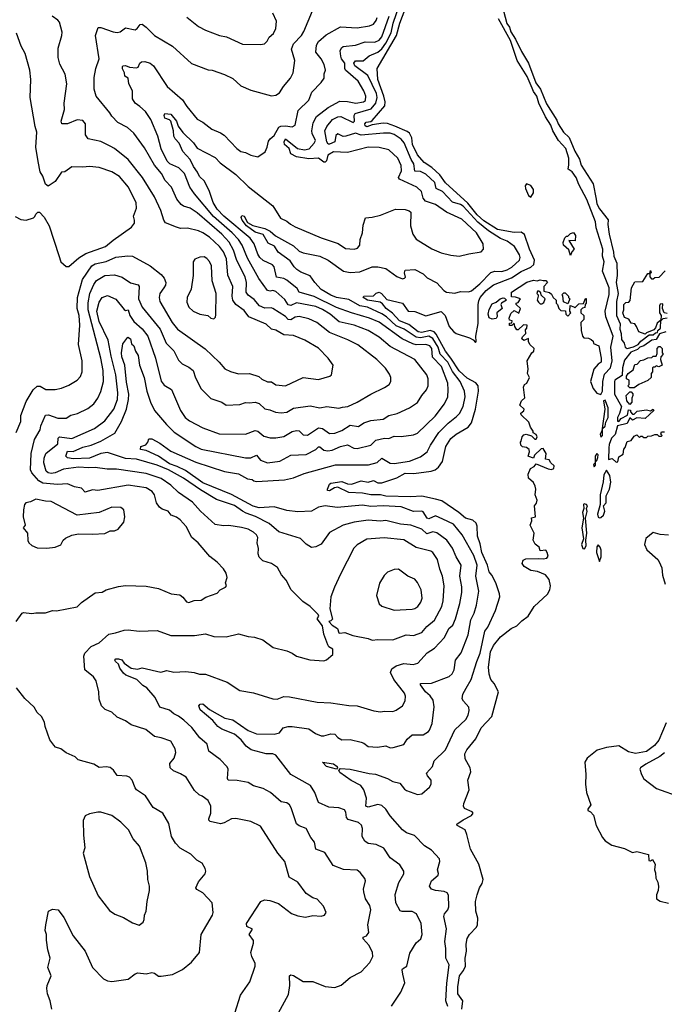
# Model space of a CAD drawing. Extents: x 1245515 to 1420776, y 606314 to 671314.
# Tile 172 of 256: x 1326737 to 1331415, y 649179 to 656320. Entities that reach past the tile are written whole.
import ezdxf

# ---------------------------------------------------------------- set-up
doc = ezdxf.new("R2010")
doc.units = 0

msp = doc.modelspace()

# ---------------------------------------------------------------- linework, layer by layer
at = {"layer": '0CON10XD'}
for points in [[(1326712.5, 651955), (1326755, 652016.7), (1326765, 652021.2), (1326825, 652013.3), (1326855, 652018.8), (1326925, 652018), (1326975, 652034), (1327005, 652032.5), (1327155, 652061.2), (1327185, 652093.3), (1327285, 652163.3), (1327335, 652168.8), (1327365.8, 652184.2), (1327455, 652208.6), (1327505, 652215.7), (1327655, 652211.4), (1327745, 652194.4), (1327835.8, 652155.8), (1327898.9, 652148.9), (1327921.7, 652131.7), (1327948.7, 652098.7), (1327965, 652093.5), (1328003.1, 652106.9), (1328055, 652111.1), (1328088.3, 652131.7), (1328169.5, 652160.5), (1328192.5, 652185), (1328230, 652205), (1328237.5, 652215), (1328230, 652235), (1328243.3, 652275), (1328235.8, 652305.8), (1328217.3, 652337.3), (1328170, 652385), (1328116.8, 652426.8), (1328032, 652525), (1327987.1, 652565), (1327944.6, 652644.6), (1327901.7, 652691.7), (1327875, 652712.5), (1327835.7, 652725.7), (1327813.8, 652755), (1327770.2, 652770.2), (1327751.4, 652785), (1327730.5, 652815), (1327715.4, 652875), (1327698.8, 652898.8), (1327654.7, 652924.7), (1327525, 652944.2), (1327305, 652905.4), (1327265, 652910.4), (1327213, 652893), (1327185, 652922.5), (1327135, 652932.9), (1327085, 652954.6), (1327010.6, 652949.4), (1326905, 652958.1), (1326876.2, 652976.2), (1326824.8, 653034.8), (1326816.1, 653055), (1326820.5, 653175), (1326845.6, 653274.4), (1326885.6, 653345), (1326891.1, 653375), (1326925, 653451.5), (1326945.3, 653455.3), (1327015, 653429.2), (1327075, 653429.5), (1327107.6, 653452.4), (1327156.5, 653463.5), (1327231.2, 653501.2), (1327274.4, 653535), (1327304.7, 653575.3), (1327325.8, 653624.2), (1327344.7, 653695), (1327342.2, 653775), (1327326.7, 653865), (1327233.6, 654215), (1327233.4, 654266.5), (1327246.9, 654335), (1327275, 654399.1), (1327295, 654428.7), (1327355, 654464.2), (1327425, 654470.3), (1327482, 654452), (1327542, 654412), (1327596.2, 654396.2), (1327604.6, 654384.6), (1327600, 654295), (1327625.9, 654235), (1327755.9, 654075), (1327800.4, 653975), (1327855, 653919.4), (1327890.2, 653850.2), (1327915.7, 653825), (1327965, 653800), (1327995.5, 653775), (1328013.1, 653723.1), (1328054, 653644), (1328125, 653572.2), (1328205, 653545.6), (1328235, 653524.4), (1328335, 653529.1), (1328375, 653544.5), (1328405, 653540.4), (1328445, 653545.4), (1328475.9, 653535.9), (1328515, 653498.2), (1328551.2, 653491.2), (1328593.1, 653473.1), (1328635, 653468.5), (1328675, 653474.5), (1328725, 653501.5), (1328845, 653518.8), (1328915, 653504.7), (1328965, 653515.4), (1329052.8, 653502.8), (1329080.6, 653509.4), (1329118.8, 653515), (1329186, 653545), (1329284.7, 653605.3), (1329385, 653652.2), (1329418, 653675), (1329430, 653695), (1329429.2, 653725), (1329420.3, 653750.3), (1329392, 653792), (1329328.6, 653855), (1329191.3, 653961.3), (1329119.2, 653999.2), (1328985, 654052.1), (1328893.9, 654123.9), (1328835, 654150), (1328765, 654167.2), (1328735, 654163.5), (1328705, 654142.5), (1328685.6, 654145), (1328665, 654167.5), (1328575, 654226.5), (1328561.1, 654231.1), (1328515, 654228.6), (1328478.1, 654245), (1328439.8, 654289.8), (1328395, 654322.1), (1328380.3, 654345), (1328383.9, 654415), (1328374.2, 654455), (1328313.1, 654573.1), (1328288.7, 654648.7), (1328257.6, 654707.6), (1328205, 654764), (1328025, 654919.2), (1327975, 654952), (1327925, 654967.5), (1327908.8, 654978.8), (1327878.7, 655018.7), (1327838.5, 655105), (1327794, 655154), (1327765.2, 655205.2), (1327715.6, 655265.6), (1327641.8, 655391.8), (1327565, 655498), (1327518.8, 655538.8), (1327449.2, 655575), (1327405, 655621.4), (1327391.8, 655645), (1327292.9, 655765), (1327276.7, 655815), (1327278.3, 655901.7), (1327290, 655965), (1327313.3, 656035), (1327287.5, 656205), (1327305.8, 656264.2), (1327325, 656264.4), (1327415, 656230.9), (1327445, 656226.5), (1327467, 656233), (1327505, 656261.4), (1327575, 656246.9), (1327590.8, 656255), (1327612, 656285), (1327625, 656287.1), (1327655, 656266.9), (1327715, 656205.7), (1327845, 656128.9), (1327985, 656001.1), (1328105, 655956.2), (1328135, 655953.8), (1328223, 655923), (1328285, 655894), (1328341.3, 655841.3), (1328415, 655809.1), (1328565, 655766.7), (1328595, 655772.9), (1328621.7, 655788.3), (1328652.2, 655835), (1328703.3, 655895), (1328721.8, 655935), (1328733.1, 656025), (1328710, 656105), (1328723.3, 656145), (1328781.2, 656205), (1328798.2, 656235), (1328861.1, 656385)], [(1329517.5, 649397.5), (1329511.5, 649428.5), (1329515, 649436.2), (1329546.2, 649455), (1329568.8, 649551.2), (1329614.3, 649625), (1329646.9, 649655), (1329658.2, 649685), (1329651.1, 649765), (1329617.1, 649835), (1329585, 649851.4), (1329512.1, 649852.1), (1329497.3, 649857.3), (1329465.8, 649915.8), (1329462.9, 649975), (1329488.2, 650061.8), (1329525.5, 650124.5), (1329525.7, 650145), (1329495, 650190.6), (1329425, 650242.5), (1329380.5, 650310.5), (1329325, 650337.8), (1329266.6, 650346.6), (1329241.3, 650361.3), (1329222, 650395), (1329224.2, 650455), (1329217.6, 650477.6), (1329195, 650498.9), (1329119.8, 650519.8), (1329109.6, 650535), (1329103.8, 650573.8), (1329095, 650589.2), (1329053.4, 650603.4), (1328980.3, 650609.7), (1328905, 650642), (1328877.8, 650715), (1328846.9, 650766.9), (1328705.7, 650845), (1328595, 650985.6), (1328575, 650995.5), (1328525, 650995.6), (1328418, 651025), (1328380.5, 651050.5), (1328345, 651096.5), (1328295, 651138.9), (1328205, 651175.2), (1328174, 651194), (1328138.3, 651238.3), (1328047.9, 651315), (1328037.5, 651345), (1328046, 651355), (1328065, 651358.9), (1328115, 651318.4), (1328225.5, 651255.5), (1328285, 651242.7), (1328394.5, 651165.5), (1328455, 651140), (1328585, 651138.8), (1328621.8, 651148.2), (1328648.8, 651185), (1328685, 651194.6), (1328715.4, 651194.6), (1328835, 651177.3), (1328883.4, 651143.4), (1328925, 651125.6), (1328945, 651125.6), (1328995, 651140), (1329025, 651139.2), (1329046.7, 651115), (1329075, 651098), (1329135, 651100), (1329215, 651080.9), (1329235, 651073.3), (1329265, 651049.1), (1329334.5, 651044.5), (1329393.2, 651053.2), (1329425, 651040), (1329448.3, 651041.7), (1329525, 651064), (1329548.9, 651101.1), (1329585, 651133.1), (1329665, 651134), (1329703.1, 651156.9), (1329711.8, 651168.2), (1329729.1, 651215), (1329743.7, 651336.3), (1329738.2, 651385), (1329716.8, 651416.8), (1329682.5, 651445), (1329645.6, 651495), (1329644.4, 651505), (1329725, 651509.3), (1329852.4, 651557.6), (1329875, 651575.8), (1329889.1, 651605), (1329900.5, 651675), (1329941.5, 651728.5), (1329991, 651859), (1330011.8, 651968.2), (1330035.3, 652015), (1330052.4, 652075), (1330069.4, 652175), (1330047.9, 652285), (1330056, 652365), (1330033.7, 652433.7), (1329946.9, 652585), (1329885, 652660.3), (1329807, 652697), (1329755, 652721.9), (1329705, 652700), (1329695, 652704.7), (1329665, 652750.4), (1329655, 652756.8), (1329594, 652754), (1329505, 652786.5), (1329375, 652795.3), (1329285, 652790), (1329225, 652798), (1329041.7, 652781.8), (1328954.7, 652795.3), (1328906, 652785), (1328855, 652754.6), (1328755, 652751.6), (1328675, 652760.7), (1328584, 652786), (1328475, 652780.1), (1328431.7, 652791.7), (1328275, 652875.8), (1328065, 652960.8), (1327940.5, 653050.5), (1327880.6, 653080.6), (1327825, 653100), (1327744, 653154), (1327655, 653194.4), (1327613, 653203), (1327616.2, 653223.8), (1327653.5, 653236.5), (1327668, 653255), (1327675, 653280), (1327695, 653281.2), (1327755, 653248.6), (1327835, 653190.6), (1328015, 653110.7), (1328224.2, 653044.2), (1328325.3, 653025.3), (1328389.6, 652989.6), (1328425, 652986.4), (1328436, 652975), (1328455, 652969.6), (1328657.8, 652982.2), (1328725, 652996.9), (1328801.2, 653028.8), (1329028.7, 653091.3), (1329267.9, 653092.1), (1329331.1, 653108.9), (1329365, 653139.2), (1329425, 653103.8), (1329455, 653102.3), (1329565, 653117.3), (1329645, 653150.4), (1329694.5, 653185), (1329719.2, 653235), (1329779.7, 653325), (1329847.1, 653392.9), (1329908, 653442), (1329929.7, 653465), (1329956.4, 653515), (1329970.4, 653585), (1329965.3, 653625), (1329932.5, 653695), (1329878.9, 653768.9), (1329845, 653835.9), (1329788.9, 653895), (1329774.2, 653945), (1329735, 654008.3), (1329705, 654025.9), (1329645, 654013.6), (1329615, 654016.6), (1329526, 654076), (1329469.2, 654099.2), (1329398.4, 654165), (1329365, 654186.6), (1329260.9, 654235), (1329204.9, 654244.9), (1329125, 654289.8), (1329035, 654306.3), (1328995, 654321.1), (1328925, 654364.1), (1328880, 654415), (1328845, 654463.1), (1328778.1, 654488.1), (1328748.5, 654508.5), (1328728, 654528), (1328700.5, 654570.5), (1328612.9, 654635), (1328586.7, 654676.7), (1328539.8, 654699.8), (1328505, 654761.1), (1328445, 654779.7), (1328383.4, 654825), (1328352.7, 654865), (1328344.6, 654885), (1328349.3, 654900.7), (1328365, 654894.4), (1328390, 654850), (1328427.8, 654827.8), (1328515, 654805.2), (1328555, 654786), (1328592.9, 654752.9), (1328725, 654681), (1328765, 654642.2), (1328795, 654629.3), (1328915, 654604.3), (1328975, 654575.2), (1329086.9, 654496.9), (1329135, 654485.4), (1329205, 654491.1), (1329295, 654526.5), (1329335, 654526.5), (1329395, 654514.4), (1329475, 654458), (1329515, 654441.2), (1329530, 654445), (1329536.4, 654453.6), (1329530, 654485), (1329535, 654503.3), (1329605, 654509.2), (1329665, 654477.8), (1329695, 654448.1), (1329765, 654410.6), (1329815, 654355.6), (1329833.8, 654345), (1329895, 654336.2), (1329935, 654348.8), (1329995, 654345.8), (1330015, 654354.3), (1330075, 654403.4), (1330155, 654487.4), (1330185, 654495.7), (1330235, 654494), (1330275.5, 654505), (1330308.8, 654525), (1330363.4, 654575), (1330367.9, 654595), (1330363.6, 654615), (1330328.2, 654675), (1330275, 654713.5), (1330225, 654732.6), (1330138, 654788), (1330061.4, 654851.4), (1329955, 654967.9), (1329935, 654979.7), (1329877.1, 654997.1), (1329804.6, 655074.6), (1329760.4, 655095), (1329748.4, 655138.4), (1329685, 655199.7), (1329645, 655218.1), (1329605, 655221.2), (1329596.2, 655275), (1329578, 655305), (1329527.8, 655427.8), (1329505, 655453.3), (1329455, 655486.6), (1329425, 655497.3), (1329378.1, 655498.1), (1329215, 655482.6), (1329175, 655497.5), (1329105, 655474.3), (1329085, 655473.8), (1329045, 655492.5), (1329030.5, 655479.5), (1329023.3, 655435), (1328985, 655416.2), (1328975, 655416.7), (1328966.7, 655433.3), (1328950.3, 655515), (1328965, 655546.4), (1329006.7, 655595), (1329045, 655614.7), (1329067.1, 655617.1), (1329156.7, 655575), (1329166.5, 655583.5), (1329165.2, 655625), (1329171, 655639), (1329287.1, 655673), (1329320.4, 655715), (1329330.4, 655755), (1329326.2, 655785), (1329264.1, 655914.1), (1329168.3, 655985), (1329163, 656005), (1329175, 656020.7), (1329228.4, 656021.6), (1329272.6, 656057.4), (1329337.1, 656085), (1329365, 656109), (1329395, 656150.2), (1329431.7, 656225), (1329448.4, 656295), (1329495.3, 656434.7)], [(1329843.9, 649163.9), (1329830.4, 649205), (1329837, 649333), (1329854.3, 649465), (1329829.4, 649515), (1329829.6, 649585), (1329822.3, 649635), (1329833.7, 649726.3), (1329815.5, 649815), (1329820, 649835), (1329844.4, 649865), (1329851.1, 649885), (1329849.9, 649969.9), (1329838.1, 649988.1), (1329818.2, 649998.2), (1329755, 650003.6), (1329724.8, 650014.8), (1329712.1, 650035), (1329725.4, 650074.6), (1329774.2, 650115), (1329777, 650127), (1329770, 650155), (1329786.2, 650215), (1329783.3, 650235), (1329725, 650296.2), (1329675, 650328.8), (1329602.4, 650402.4), (1329545, 650422.2), (1329514.7, 650444.7), (1329425, 650545.6), (1329393.3, 650595), (1329365, 650621.5), (1329335, 650627.9), (1329265, 650608.2), (1329247.8, 650615), (1329254.6, 650675), (1329234.1, 650734.1), (1329212.7, 650765), (1329143, 650803), (1329060.4, 650860.4), (1329054.2, 650875.8), (1329065, 650889.2), (1329135, 650883.8), (1329272.8, 650852.8), (1329319.3, 650849.3), (1329405, 650816.9), (1329445, 650794.5), (1329495, 650782.5), (1329529.6, 650739.6), (1329545, 650730), (1329625, 650700.9), (1329656, 650705), (1329711.2, 650755), (1329722, 650775), (1329723.8, 650805), (1329695.9, 650835.9), (1329688.8, 650855), (1329733.8, 650905), (1329745.8, 650945), (1329826.4, 651023.6), (1329895, 651168.8), (1329975, 651244.6), (1329992.4, 651275), (1329999.2, 651309.2), (1329996.7, 651335), (1329957.3, 651377.3), (1329948.4, 651395), (1329952.5, 651427.5), (1329977.5, 651472.5), (1330012.6, 651535), (1330053.3, 651665), (1330078.8, 651725), (1330112.1, 651885), (1330133.8, 651915), (1330190, 652035), (1330220.6, 652135), (1330220, 652155), (1330192.3, 652235), (1330162.5, 652292.5), (1330142.8, 652315), (1330131.2, 652365), (1330090.3, 652455), (1330078.5, 652518.5), (1330059.8, 652575), (1330056.2, 652646.2), (1330049, 652669), (1330025, 652690.3), (1329973.3, 652705), (1329924.8, 652744.8), (1329799.5, 652829.5), (1329755, 652843.6), (1329655, 652864.7), (1329575, 652860.3), (1329395, 652865.4), (1329355, 652874.8), (1329285, 652874.8), (1329225, 652885.3), (1329125, 652890.3), (1329045, 652928.8), (1329020.8, 652925), (1328985, 652902), (1328970, 652905), (1328970.6, 652915), (1328985, 652950.8), (1328995, 652958.8), (1329075, 652970.6), (1329115, 652954.7), (1329145, 652951.1), (1329214.1, 652975.9), (1329265, 652965.6), (1329305, 652977.1), (1329335, 652961.4), (1329365, 652961.5), (1329475, 652998), (1329535, 653030.7), (1329598, 653028), (1329723.7, 653046.3), (1329752.2, 653055), (1329775, 653073.5), (1329805.5, 653115), (1329830.5, 653225), (1329865, 653281.8), (1329905.6, 653314.4), (1329990.4, 653365), (1330015, 653395.5), (1330045.6, 653494.4), (1330065.6, 653625), (1330063.8, 653665), (1330047.1, 653687.1), (1329985, 653720.4), (1329925, 653773), (1329866, 653866), (1329826, 653915), (1329759.7, 654039.7), (1329745, 654056.8), (1329715, 654066.3), (1329655, 654050.8), (1329629.1, 654055), (1329560.5, 654110.5), (1329492.9, 654135), (1329442.6, 654192.6), (1329396.7, 654225), (1329369.9, 654259.9), (1329352.1, 654272.1), (1329260, 654285), (1329230, 654305), (1329235, 654315.8), (1329305, 654317.1), (1329325, 654336.9), (1329345, 654343.5), (1329361.9, 654335), (1329400.9, 654290.9), (1329515.7, 654265), (1329555, 654206), (1329605, 654202.9), (1329685, 654172.3), (1329795, 654204.3), (1329825.4, 654175.4), (1329852.6, 654095), (1329885, 654058.2), (1329905, 654044.2), (1330001.7, 654011.7), (1330027.9, 653997.9), (1330045, 653980), (1330050, 653985), (1330047.3, 654025), (1330064.4, 654115.6), (1330063.5, 654255), (1330068.9, 654281.1), (1330079.4, 654305), (1330122.9, 654357.1), (1330175, 654396.8), (1330305, 654446.8), (1330375.6, 654494.4), (1330445, 654525.2), (1330467.1, 654545), (1330471.9, 654575), (1330436.6, 654655), (1330400.9, 654760.9), (1330375, 654778.9), (1330325, 654777.7), (1330205, 654798.7), (1330105, 654860.9), (1330057.6, 654905), (1329988.8, 654988.8), (1329827.4, 655137.4), (1329785.9, 655195), (1329727.4, 655247.4), (1329672.9, 655285), (1329625, 655340.5), (1329588.6, 655415), (1329583.3, 655463.3), (1329565, 655496.2), (1329549, 655509), (1329458.6, 655548.6), (1329405, 655566.1), (1329375, 655568.4), (1329295, 655557.2), (1329255, 655542.4), (1329245, 655549.1), (1329241.2, 655565), (1329252.5, 655577.5), (1329285, 655581.8), (1329295, 655589.2), (1329386.5, 655695), (1329388.8, 655725), (1329380.5, 655765), (1329336.8, 655885), (1329331.8, 655965), (1329471.5, 656205), (1329494.6, 656295), (1329533.7, 656396.3)], [(1330246.7, 656385), (1330273.2, 656293.2), (1330290.6, 656265), (1330300.7, 656230.7), (1330335, 656179.5), (1330378.6, 656088.6), (1330429.5, 656005), (1330481.8, 655861.8), (1330516, 655816), (1330560.4, 655710.4), (1330635, 655590.5), (1330644.5, 655564.5), (1330684.2, 655504.2), (1330723.4, 655465), (1330765, 655365.6), (1330799, 655309), (1330810.6, 655265), (1330898.7, 655128.7), (1330919.2, 655019.2), (1330926.2, 654985), (1330945, 654947.7), (1331007.3, 654867.3), (1331004.4, 654835), (1331013.5, 654765), (1331045.4, 654635), (1331047.5, 654605), (1331069.6, 654555), (1331073.6, 654465), (1331066.2, 654415), (1331080.8, 654335), (1331067.4, 654275), (1331067.9, 654175), (1331093.3, 654115), (1331091.1, 654075), (1331101.6, 654045), (1331105, 654001.2), (1331123, 653973), (1331131.6, 653945), (1331145, 653934.6), (1331192.2, 653947.8), (1331225.8, 653964.2), (1331245, 653987.5), (1331305, 654033.3), (1331335, 654033.3), (1331351.2, 654048.8), (1331365, 654052.5), (1331367.5, 654065), (1331386.9, 654083.1), (1331390, 654140), (1331361.7, 654118.3), (1331350, 654085), (1331338.3, 654071.7), (1331285, 654050), (1331275, 654040), (1331230, 654055), (1331212.5, 654095)], [(1326711.6, 653325), (1326746.2, 653405), (1326745, 653448.8), (1326785, 653552), (1326835, 653636.7), (1326865, 653663.3), (1326885, 653662.5), (1326927.7, 653637.7), (1326995, 653637.1), (1327041.8, 653648.2), (1327095, 653669.4), (1327153.8, 653706.2), (1327177.4, 653732.6), (1327191.8, 653765), (1327191.1, 653845), (1327163.1, 653965), (1327174.6, 654105), (1327168.2, 654175), (1327154.6, 654225), (1327155.7, 654304.3), (1327191.9, 654435), (1327260.4, 654535), (1327285, 654549.5), (1327365, 654566.8), (1327435, 654598.8), (1327522.6, 654607.4), (1327555, 654603.9), (1327685, 654535.5), (1327765, 654472.9), (1327786.6, 654445), (1327798.9, 654415), (1327796.1, 654395), (1327783.6, 654375), (1327755.3, 654334.7), (1327750, 654305), (1327754.5, 654275), (1327844.4, 654124.4), (1327881.8, 654075), (1328083.1, 653933.1), (1328185.6, 653835), (1328225, 653788.1), (1328267.4, 653767.4), (1328325, 653752.7), (1328405, 653754.4), (1328471.7, 653731.7), (1328495, 653712.2), (1328535, 653693.5), (1328565, 653694.3), (1328595, 653672.2), (1328665, 653665.6), (1328795, 653724.4), (1328905, 653711.4), (1328987.5, 653735), (1328998.8, 653745), (1329011.2, 653815), (1328974.5, 653864.5), (1328905, 653937.1), (1328806.1, 653996.1), (1328725, 654030), (1328655, 654034.7), (1328595, 654069.2), (1328565, 654075.3), (1328525, 654111.5), (1328400.4, 654165), (1328365, 654210.4), (1328305, 654255.3), (1328283, 654285), (1328278.1, 654315), (1328282.8, 654385), (1328247.1, 654467.1), (1328237.6, 654585), (1328215, 654637.1), (1328187.1, 654675), (1328113.5, 654743.5), (1328065, 654774.6), (1328035, 654788.2), (1327955, 654807.9), (1327905, 654805.5), (1327875, 654814.4), (1327795.6, 654845.6), (1327782.2, 654865), (1327762.5, 654935), (1327715.2, 655035.2), (1327628.5, 655175), (1327524.5, 655305), (1327425, 655386.2), (1327395, 655403.5), (1327325, 655436.9), (1327233.8, 655455), (1327215.8, 655485), (1327214.5, 655564.5), (1327195, 655588), (1327155, 655593.3), (1327085, 655565.6), (1327044, 655565), (1327038.6, 655585), (1327061.3, 655668.7), (1327060.5, 655715), (1327080, 655855), (1327066.9, 655925), (1327027.9, 655997.9), (1327015.4, 656045.4), (1327017.4, 656112.6), (1327044.2, 656205), (1327045, 656230), (1327025, 656302.5), (1327015, 656316.2), (1326972.5, 656345)], [(1327440.1, 653059.9), (1327371.3, 653061.3), (1327285, 653072.8), (1327239.1, 653069.1), (1327165, 653075.7), (1327055, 653061.1), (1326995, 653033.8), (1326965, 653028.7), (1326945, 653032.8), (1326928.5, 653045), (1326912.8, 653105), (1326915, 653140), (1326927.1, 653172.9), (1327015, 653244.4), (1327017.2, 653285), (1327025, 653293.9), (1327115, 653282.7), (1327280.8, 653355), (1327355, 653411.8), (1327419.4, 653495), (1327446.8, 653565), (1327448.3, 653615), (1327435.2, 653745), (1327401.2, 653878.8), (1327378.3, 653995), (1327315, 654130), (1327298, 654205), (1327315, 654270.8), (1327335.7, 654305), (1327375, 654318.5), (1327435, 654292.2), (1327495, 654217.5), (1327505, 654210), (1327525.5, 654215), (1327537.5, 654175), (1327565, 654131.5), (1327625, 654077.5), (1327667.3, 654025), (1327722, 653865), (1327765, 653698), (1327785, 653670), (1327838.3, 653638.3), (1327903.1, 653485), (1327938.6, 653435), (1327970.2, 653410.2), (1328065, 653359.5), (1328185, 653315.6), (1328375, 653314.4), (1328445, 653341.5), (1328464.7, 653334.7), (1328509.2, 653299.2), (1328555, 653288.5), (1328595, 653287.1), (1328655, 653298.2), (1328715, 653333.1), (1328745, 653341.5), (1328765, 653337.5), (1328795, 653308.5), (1328825, 653307.9), (1328905, 653359.3), (1328935, 653354.6), (1328985, 653318.9), (1329025, 653320.9), (1329075, 653340), (1329135, 653379.6), (1329195, 653370.5), (1329235, 653395.4), (1329286.1, 653413.9), (1329375, 653423.5), (1329415, 653448.5), (1329475.3, 653464.7), (1329565.3, 653504.7), (1329625, 653542.5), (1329654.4, 653595), (1329690, 653635), (1329700.9, 653665), (1329701.1, 653715), (1329692.5, 653745), (1329605, 653854.4), (1329425, 653949.3), (1329345, 654017.1), (1329265.7, 654065), (1329165, 654104.7), (1329055, 654128.9), (1328989.2, 654185), (1328935, 654217.7), (1328885, 654238.8), (1328745, 654265.3), (1328705, 654247.8), (1328685, 654251.8), (1328661.4, 654291.4), (1328595, 654347.7), (1328575, 654355.7), (1328555, 654350), (1328535, 654355.4), (1328473.1, 654443.1), (1328390.3, 654590.3), (1328351.9, 654685), (1328325.6, 654725), (1328279.8, 654775), (1328143.8, 654893.8), (1328006.5, 655056.5), (1327970.9, 655105), (1327932.1, 655205), (1327891.1, 655245), (1327827.9, 655275), (1327808.2, 655295), (1327764.3, 655384.3), (1327740.4, 655475), (1327689.2, 655595), (1327651.1, 655655), (1327610.1, 655690.1), (1327575.3, 655715.3), (1327556.4, 655745), (1327555.5, 655805), (1327530.4, 655855), (1327524.3, 655895), (1327499.5, 655909.5), (1327498.3, 655935), (1327483, 655963), (1327482.2, 655977.8), (1327485.5, 655985), (1327505, 655988.3), (1327535, 655974.8), (1327585, 655970.5), (1327596, 655975), (1327609.4, 656005), (1327622, 656015), (1327645, 656015.7), (1327685, 656005.6), (1327709.2, 655985), (1327806.4, 655835), (1327919.1, 655739.1), (1327949.7, 655689.7), (1328025, 655598.8), (1328065, 655577.5), (1328132, 655525), (1328195, 655500), (1328221.9, 655481.9), (1328311.9, 655385), (1328340.8, 655365), (1328375.9, 655355.9), (1328415, 655336.7), (1328465, 655326), (1328519.2, 655360.8), (1328534.1, 655395.9), (1328541.7, 655438.3), (1328553.6, 655456.4), (1328585, 655480), (1328618.6, 655541.4), (1328631.4, 655548.6), (1328665, 655550), (1328715, 655543.3), (1328735, 655554.2), (1328757.9, 655662.1), (1328834.7, 655735.3), (1328856.7, 655795), (1328925.4, 655864.6), (1328946.7, 655895), (1328946.8, 655926.8), (1328956.5, 655955), (1328947.8, 655995), (1328925.3, 656035), (1328885.5, 656085.5), (1328890.8, 656135), (1328905, 656162.2), (1328960.1, 656209.9), (1329065, 656267.9), (1329185, 656261.2), (1329275.3, 656274.7), (1329305, 656286.5), (1329325, 656312.9), (1329330.8, 656335)], [(1328615, 649117.5), (1328688.5, 649251.5), (1328696.5, 649315), (1328695, 649386.7), (1328705, 649393.8), (1328725, 649386.9), (1328795, 649345.6), (1328865, 649345.4), (1328955, 649308.9), (1329025, 649301.4), (1329070.9, 649319.1), (1329135, 649374.2), (1329215, 649414.2), (1329277.7, 649482.3), (1329300.5, 649525), (1329297.3, 649555), (1329274.2, 649605), (1329229.4, 649655), (1329230, 649665), (1329253.1, 649676.9), (1329269.7, 649700.3), (1329262.7, 649755), (1329284.6, 649865), (1329278.8, 649895), (1329247.3, 649945), (1329233.5, 649995), (1329231.1, 650015), (1329246.7, 650075), (1329242.4, 650092.4), (1329208, 650135), (1329185, 650151.4), (1329086.7, 650156.7), (1329010.8, 650185), (1328950.7, 650280.7), (1328885.5, 650305.5), (1328877.5, 650355), (1328849.8, 650389.8), (1328815.8, 650455), (1328765, 650473.1), (1328745, 650489.2), (1328707.5, 650605), (1328696, 650625), (1328675, 650640), (1328635, 650647.5), (1328556.1, 650716.1), (1328505, 650744.3), (1328435, 650762.5), (1328395, 650786.9), (1328315, 650801.1), (1328251.2, 650805), (1328245.6, 650815.6), (1328249.2, 650885), (1328242.1, 650902.1), (1328192.9, 650955), (1328109.2, 651015), (1328096.6, 651066.6), (1328045, 651112.5), (1327985.6, 651185.6), (1327929.5, 651239.5), (1327889.3, 651269.3), (1327855, 651285.5), (1327825, 651311.8), (1327753.2, 651333.2), (1327721.5, 651405), (1327659.2, 651475), (1327631.5, 651491.5), (1327586.2, 651535), (1327506.7, 651566.7), (1327490.5, 651580.5), (1327465, 651616.6), (1327453.2, 651645), (1327431.6, 651665), (1327428.5, 651675), (1327435, 651685.2), (1327455, 651685.7), (1327477.4, 651677.4), (1327495, 651652.5), (1327545, 651616.9), (1327591.3, 651608.7), (1327625, 651620.6), (1327762, 651588), (1327805, 651600), (1327855, 651588.6), (1327941.7, 651591.7), (1328004.1, 651585.9), (1328042.7, 651572.7), (1328085, 651574.3), (1328243.3, 651515), (1328335, 651454.2), (1328435, 651438), (1328575, 651395.7), (1328605, 651392.9), (1328655, 651411.8), (1328695, 651410), (1328895, 651371.4), (1328995.7, 651365.7), (1329125, 651345.6), (1329185, 651344.5), (1329307, 651307), (1329355, 651300.6), (1329385, 651304.4), (1329445, 651302.9), (1329468.3, 651311.7), (1329515.7, 651344.3), (1329535, 651380), (1329536.7, 651415), (1329528.5, 651435), (1329453.1, 651535), (1329427.5, 651585), (1329437.6, 651612.4), (1329470, 651635), (1329525, 651651.9), (1329593, 651643), (1329626.4, 651653.6), (1329695, 651728.6), (1329748.1, 651761.9), (1329819.5, 651840.5), (1329852.3, 651905), (1329880.3, 651929.7), (1329898.8, 651975), (1329931.9, 652085), (1329944.7, 652165), (1329946.4, 652206.4), (1329931.4, 652285), (1329941.5, 652365), (1329905.3, 652425), (1329878.2, 652488.2), (1329835.9, 652545.9), (1329765, 652599.1), (1329735, 652604.7), (1329692.3, 652592.3), (1329654.3, 652625), (1329575.2, 652655.2), (1329500.6, 652660.6), (1329395, 652686.8), (1329355, 652683.8), (1329265, 652691.1), (1329163.3, 652675), (1329085.3, 652654.7), (1328985, 652600.6), (1328925, 652515.6), (1328885, 652496.9), (1328855, 652492.5), (1328816, 652516), (1328775, 652556.7), (1328616.9, 652606.9), (1328547.2, 652667.2), (1328448.1, 652718.1), (1328381, 652741), (1328355, 652756), (1328295, 652796.7), (1328165, 652840.3), (1328049.4, 652909.4), (1327925, 652993.9), (1327816.7, 653055), (1327735, 653088.9), (1327585, 653131.7), (1327505, 653138.5), (1327375, 653180.4), (1327325, 653174.2), (1327245, 653140.9), (1327125, 653134), (1327085, 653142), (1327071.7, 653155), (1327085, 653189.6), (1327125, 653188.1), (1327195, 653219.6), (1327255.7, 653235), (1327326.2, 653263.8), (1327428.5, 653321.5), (1327475.2, 653404.8), (1327511.7, 653495), (1327527.8, 653565), (1327528.3, 653605), (1327512.2, 653692.2), (1327500.4, 653815), (1327479.1, 653875), (1327476.7, 653903.3), (1327485, 653968.8), (1327522.3, 654017.7), (1327541.4, 654005), (1327548.3, 653968.3), (1327565, 653954), (1327577.8, 653915), (1327596.2, 653885), (1327607.1, 653815), (1327640.9, 653725), (1327660.7, 653625), (1327687.3, 653547.3), (1327715.5, 653485), (1327803.6, 653383.6), (1327859.3, 653329.3), (1328014.4, 653225), (1328055, 653205.3), (1328375, 653141.6), (1328415, 653143.3), (1328455, 653160.9), (1328485.8, 653125), (1328535, 653106.5), (1328625, 653117.1), (1328705, 653162), (1328815, 653167.3), (1328885, 653203.8), (1328905, 653222.2), (1328915, 653222.2), (1328945, 653197.1), (1328973.6, 653193.6), (1329005, 653198.1), (1329065, 653223.6), (1329115, 653236.4), (1329161.7, 653211.7), (1329185, 653208.9), (1329285, 653233.9), (1329320.9, 653270.9), (1329385, 653284.6), (1329415, 653283.2), (1329455, 653299.6), (1329505, 653298.2), (1329595, 653308.5), (1329625, 653321.9), (1329751.5, 653445), (1329820.8, 653535), (1329842.8, 653585), (1329847.1, 653635), (1329843.2, 653685), (1329799, 653805), (1329732.3, 653872.3), (1329727.6, 653935), (1329714, 653954), (1329685, 653965.2), (1329615, 653962.7), (1329589.7, 653969.7), (1329512.1, 654005), (1329345, 654127.4), (1329275, 654156.5), (1329145.7, 654195), (1329035, 654232.4), (1328875, 654311.4), (1328766.4, 654345), (1328751.5, 654371.5), (1328675, 654430.3), (1328652.8, 654442.8), (1328601.7, 654451.7), (1328585, 654526.7), (1328571, 654541), (1328505, 654573.4), (1328479.6, 654595), (1328465, 654619.4), (1328438.4, 654695), (1328410.8, 654735), (1328217.7, 654895), (1328170.6, 654945), (1328141.1, 654995), (1328114.8, 655075), (1328078.3, 655148.3), (1328042.2, 655182.2), (1328028.3, 655215), (1327999.6, 655255), (1327974.8, 655305), (1327920, 655365), (1327893.5, 655423.5), (1327865, 655457.1), (1327856.4, 655475), (1327853.1, 655515), (1327833.5, 655585), (1327825, 655593.5), (1327790.3, 655605), (1327785.9, 655624.1), (1327790.4, 655639.6), (1327834.8, 655634.8), (1327874.2, 655585), (1327887.9, 655547.9), (1327921.9, 655501.9), (1327997.4, 655427.4), (1328025, 655387.3), (1328155, 655319.4), (1328191.9, 655281.9), (1328305, 655196.4), (1328395, 655110), (1328575, 654970), (1328629.8, 654879.8), (1328675, 654858.5), (1328702.5, 654837.5), (1328735, 654817.9), (1328925, 654738.5), (1329047.9, 654697.9), (1329100.6, 654660.6), (1329165, 654654.6), (1329187.3, 654662.7), (1329206, 654685), (1329208, 654725), (1329225.6, 654775), (1329230.3, 654829.7), (1329246.2, 654883.8), (1329295, 654887.1), (1329355, 654901.4), (1329465, 654945.8), (1329535, 654944.4), (1329564.5, 654934.5), (1329574.4, 654924.4), (1329574.2, 654825), (1329590, 654765), (1329615, 654727.5), (1329727, 654657), (1329795, 654629.1), (1329865, 654611.5), (1329925, 654605.6), (1329997.1, 654622.9), (1330085, 654636.7), (1330103.9, 654656.1), (1330100, 654695), (1330051.2, 654775), (1329945, 654872.7), (1329835, 654923.2), (1329755, 654980.6), (1329682.7, 655002.7), (1329664.5, 655025), (1329653.3, 655075), (1329619.4, 655105), (1329492.5, 655162.5), (1329486.2, 655175), (1329507.5, 655225), (1329505, 655262), (1329481.9, 655315), (1329415, 655375.6), (1329345, 655393.3), (1329265, 655395.9), (1329115, 655356.4), (1329015, 655360.9), (1328973.7, 655336.3), (1328962.5, 655297.5), (1328955, 655286.2), (1328945, 655286.9), (1328905, 655315.1), (1328835, 655310.2), (1328745, 655325.1), (1328705, 655348.1), (1328692.8, 655385), (1328659.4, 655415), (1328655.8, 655435), (1328665, 655455.3), (1328753.8, 655385), (1328805, 655377.3), (1328837.6, 655382.4), (1328874.7, 655425), (1328883.6, 655445), (1328859, 655495), (1328856.5, 655515), (1328867.5, 655572.5), (1328891.9, 655618.1), (1328975, 655682.2), (1329061.2, 655728.8), (1329115, 655726.5), (1329175.8, 655714.2), (1329232, 655725), (1329245.4, 655735), (1329248, 655765), (1329234.6, 655805), (1329192.1, 655875), (1329100.9, 655955), (1329095.8, 655965), (1329097, 656005), (1329071.6, 656035), (1329066.5, 656055), (1329061.5, 656095), (1329071.4, 656115), (1329085, 656124.4), (1329174.6, 656135.4), (1329245, 656158.6), (1329315, 656157.1), (1329345, 656172), (1329365.9, 656195), (1329419.2, 656345)], [(1327949.4, 656339.4), (1328035, 656271.2), (1328085, 656244.6), (1328187.5, 656205), (1328237.5, 656195), (1328355, 656142.5), (1328485, 656140), (1328514.5, 656145.5), (1328532.9, 656165), (1328547.2, 656192.8), (1328579.6, 656220.4), (1328595.4, 656255), (1328600.4, 656310.4), (1328575, 656366.7)], [(1329945.3, 649145), (1329951.9, 649205), (1329916.9, 649255), (1329916.1, 649305), (1329928.2, 649385), (1329958.4, 649425), (1329971.2, 649455), (1329970.2, 649515), (1329980.3, 649565), (1329976.5, 649615), (1329984.6, 649655.4), (1330001.4, 649685), (1330051.7, 649738.3), (1330060, 649755), (1330060.8, 649805), (1330048, 649855), (1330044, 649925), (1330055.9, 649974.1), (1330074.2, 650025), (1330093.3, 650055), (1330100, 650085), (1330068.9, 650195), (1330009.4, 650305), (1329981.7, 650411.7), (1329968.8, 650445), (1329912.5, 650475), (1329910, 650485), (1329955, 650517.5), (1330015, 650547.5), (1330027.5, 650565), (1330020, 650575), (1329965, 650600), (1329957.5, 650615), (1329960, 650635), (1329998.8, 650735), (1329988, 650805), (1330010, 650865), (1330006.7, 650895), (1329969.5, 650959.5), (1329966.2, 650995), (1329982, 651025), (1330047.5, 651105), (1330086.7, 651185), (1330163.6, 651266.4), (1330211.2, 651445), (1330180, 651505), (1330156.7, 651535), (1330143.9, 651573.9), (1330140, 651625), (1330152.8, 651735), (1330175, 651781.9), (1330225, 651844.4), (1330302.5, 651905), (1330345, 651923.8), (1330380, 651960), (1330425.7, 651994.3), (1330471.2, 652065), (1330566.7, 652153.3), (1330584.5, 652185), (1330589.5, 652215), (1330580, 652260), (1330552.7, 652292.7), (1330495, 652317.5), (1330445, 652326.2), (1330397.5, 652355), (1330382.5, 652375), (1330390.7, 652399.3), (1330410.7, 652409.3), (1330505, 652413.3), (1330535, 652408.8), (1330562.5, 652415), (1330571.7, 652428.3), (1330565.7, 652455.7), (1330555, 652472.5), (1330515, 652467.5), (1330507.5, 652495), (1330477, 652517), (1330463.3, 652545), (1330470, 652595), (1330442.5, 652655), (1330452.5, 652685), (1330451.7, 652708.3), (1330480, 652715), (1330472.5, 652795), (1330486.7, 652813.3), (1330492.5, 652835), (1330477.5, 652875), (1330482.5, 652915), (1330477, 652937), (1330465, 652962.5), (1330430, 652995), (1330427.5, 653025), (1330443.9, 653066.1), (1330469.3, 653080.7), (1330485, 653100), (1330572.7, 653062.7), (1330595, 653058.8), (1330612.5, 653065), (1330616.7, 653085), (1330592.5, 653105), (1330578.3, 653128.3), (1330553, 653133), (1330556.7, 653175), (1330535, 653210), (1330521.7, 653208.3), (1330471.7, 653161.7), (1330465, 653140), (1330431.7, 653151.7), (1330427.5, 653155), (1330437.5, 653185), (1330433, 653203), (1330415, 653217.5), (1330385, 653222.5), (1330372.5, 653235), (1330370, 653255), (1330377, 653263), (1330383.3, 653295), (1330395, 653310), (1330413, 653313), (1330451.7, 653301.7), (1330475, 653277.5), (1330485, 653277.5), (1330493.3, 653295), (1330485, 653312.5), (1330462.5, 653322.5), (1330462.5, 653335), (1330443.3, 653365), (1330430.7, 653400.7), (1330376.7, 653455), (1330373, 653467), (1330396.4, 653483.6), (1330397.5, 653495), (1330367.5, 653525), (1330377.5, 653555), (1330401.7, 653578.3), (1330392.5, 653655), (1330400, 653675), (1330417, 653683), (1330436.7, 653725), (1330422.5, 653755), (1330427.5, 653785), (1330420, 653845), (1330452.5, 653905), (1330467.5, 653915), (1330470, 653935), (1330440, 653965), (1330430, 653985), (1330428.3, 654008.3), (1330395, 653992.5), (1330380, 654005), (1330385, 654020), (1330410, 654045), (1330408.3, 654071.7), (1330417, 654083), (1330420, 654105), (1330393, 654107), (1330355, 654070), (1330345, 654070), (1330330, 654095), (1330325, 654120), (1330308.3, 654101.7), (1330291.7, 654101.7), (1330291.7, 654118.3), (1330308.3, 654121.7), (1330310, 654135), (1330291.7, 654141.7), (1330290, 654155), (1330300.7, 654189.3), (1330325, 654210), (1330358.3, 654191.7), (1330370, 654225), (1330340, 654255), (1330340, 654265), (1330355, 654270), (1330370, 654295), (1330335, 654307.5), (1330305, 654310), (1330306.7, 654345), (1330416, 654416), (1330465, 654430), (1330493, 654427), (1330515, 654433.3), (1330535, 654427.5), (1330555, 654427.5), (1330567.5, 654415), (1330540, 654385), (1330541.7, 654351.7), (1330581.7, 654341.7), (1330595, 654330), (1330607.5, 654305), (1330630, 654285), (1330630, 654265), (1330640, 654255), (1330650, 654225), (1330665, 654210), (1330698.3, 654208.3), (1330700, 654185), (1330715, 654170), (1330737.5, 654195), (1330730, 654205), (1330731.7, 654248.3), (1330758.3, 654238.3), (1330765, 654230), (1330795, 654260), (1330828.3, 654261.7), (1330841.7, 654298.3), (1330848.3, 654298.3), (1330847.5, 654265), (1330840, 654255), (1330837, 654233), (1330821.7, 654228.3), (1330810, 654215), (1330810, 654195), (1330830, 654175), (1330830, 654145), (1330810, 654125), (1330812.5, 654065), (1330820, 654025), (1330831.7, 654011.7), (1330865, 654010), (1330885, 654000), (1330898.3, 653988.3), (1330901.7, 653971.7), (1330940, 653955), (1330956.7, 653865), (1330956.7, 653835), (1330935, 653822.5), (1330903.9, 653786.1), (1330880, 653695), (1330897.5, 653645), (1330925, 653612.5), (1330955, 653602.5), (1330965, 653626.7), (1330969.3, 653695), (1330981.5, 653748.5), (1331024.5, 653795), (1331036.1, 653845), (1331027.4, 653945), (1331043.6, 654025), (1330990.8, 654165), (1330985.3, 654205), (1331015, 654327.5), (1331014.7, 654375), (1330967.1, 654497.1), (1330979.1, 654565), (1330965.8, 654605), (1330969.8, 654655), (1330921, 654811), (1330914.2, 654855), (1330853, 655015), (1330794.4, 655124.4), (1330775, 655176.5), (1330745, 655215.4), (1330716.8, 655236.8), (1330723, 655267), (1330721, 655315), (1330700.8, 655385), (1330647.6, 655445), (1330605.3, 655515), (1330591.4, 655555), (1330551.8, 655615), (1330504.2, 655715), (1330489.4, 655765), (1330465, 655799.5), (1330456.9, 655823.1), (1330418.8, 655908.8), (1330346.4, 656025), (1330299.7, 656169.7), (1330211.1, 656325)], [(1327075, 654528.8), (1327095, 654530), (1327167.1, 654592.9), (1327216.9, 654623.1), (1327359.4, 654675), (1327415, 654721.8), (1327549.2, 654815), (1327570, 654845), (1327571.5, 654865), (1327563.5, 654895), (1327585.8, 654954.2), (1327582.7, 654992.7), (1327525.9, 655105.9), (1327461.6, 655181.6), (1327406, 655216), (1327315, 655248.9), (1327245, 655255.6), (1327195, 655249.2), (1327115, 655254), (1327065, 655217.5), (1327040, 655215), (1326995, 655146.7), (1326945, 655113.3), (1326925, 655127.5), (1326904.2, 655185), (1326885, 655216.7), (1326871.2, 655291.2), (1326855.4, 655395), (1326862.5, 655505), (1326848.9, 655545), (1326814, 655755), (1326817.9, 655885), (1326810, 655955), (1326777.5, 656075), (1326747.2, 656127.2), (1326715, 656223.3)], [(1330445, 655033.8), (1330464.7, 655065), (1330465, 655087.5), (1330445, 655118.4), (1330415, 655129.5), (1330404.7, 655115.3), (1330408.5, 655095), (1330430, 655045), (1330445, 655033.8)], [(1326703.8, 654893.8), (1326745, 654871.4), (1326785, 654865.8), (1326837.5, 654882.5), (1326848.3, 654891.7), (1326855, 654910), (1326870, 654925), (1326880, 654925), (1326915, 654887.5), (1326951.2, 654825), (1327021.2, 654608.8), (1327036.2, 654565), (1327075, 654528.8)], [(1330735, 654610), (1330721.2, 654651.2), (1330682.5, 654685), (1330680, 654705), (1330691.7, 654738.3), (1330705, 654750), (1330715, 654750), (1330735, 654770), (1330755, 654776), (1330770, 654755), (1330766.7, 654715), (1330722.5, 654717.5), (1330760, 654655), (1330743, 654637), (1330735, 654610)], [(1328145, 654150), (1328158, 654162), (1328160.5, 654179.5), (1328162.7, 654335), (1328133.6, 654425), (1328129.1, 654535), (1328115, 654565.8), (1328095, 654589.2), (1328075, 654599.2), (1328045, 654597.5), (1328007.7, 654582.3), (1327996.2, 654565), (1327996, 654465), (1327981.9, 654365), (1327953.7, 654306.3), (1327951.3, 654271.3), (1327965.6, 654235.6), (1327996.2, 654205), (1328045.5, 654185.5), (1328102.5, 654175), (1328125, 654156.2), (1328145, 654150)], [(1331212.5, 654095), (1331200, 654115), (1331175, 654120), (1331158.3, 654148.3), (1331125, 654160), (1331113.3, 654195), (1331120, 654215), (1331120, 654255), (1331135, 654270), (1331158.3, 654271.7), (1331167, 654283), (1331177.5, 654375), (1331201.7, 654418.3), (1331258.3, 654421.7), (1331295, 654480), (1331310, 654480), (1331315, 654500), (1331320, 654485), (1331310, 654480), (1331310, 654455), (1331321.7, 654441.7), (1331335, 654440), (1331345, 654450), (1331378.3, 654451.7), (1331421.7, 654498.3)], [(1330525, 654260), (1330540, 654270), (1330550, 654295), (1330521.7, 654321.7), (1330518.3, 654338.3), (1330505, 654350), (1330495, 654350), (1330490, 654335), (1330500, 654325), (1330500, 654315), (1330492.5, 654285), (1330500.7, 654270.7), (1330515, 654260), (1330525, 654260)], [(1330715, 654260), (1330683, 654273), (1330677.5, 654317.5), (1330670, 654325), (1330685, 654340), (1330695, 654340), (1330720, 654315), (1330720, 654305), (1330730, 654295), (1330715, 654260)], [(1330165, 654147.5), (1330145, 654157.5), (1330136.2, 654185), (1330145, 654217.5), (1330165, 654260), (1330195, 654272.5), (1330222.5, 654295), (1330245, 654303.3), (1330255, 654300), (1330270, 654285), (1330232.5, 654265), (1330227.5, 654255), (1330237.5, 654225), (1330200, 654195), (1330203, 654167), (1330195, 654152.5), (1330165, 654147.5)], [(1331435, 654190), (1331413.3, 654193.3), (1331402.5, 654225), (1331405, 654260), (1331385, 654257.5), (1331380, 654245), (1331380, 654195), (1331392.5, 654175), (1331390, 654140), (1331395, 654140), (1331407.5, 654152.5), (1331435, 654157.5)], [(1331426.7, 654055), (1331379.2, 654040.8), (1331355, 654000), (1331325, 653995.8), (1331265, 653955.6), (1331236.7, 653945), (1331221.1, 653928.9), (1331171.6, 653908.4), (1331125, 653850), (1331112.5, 653795), (1331109.8, 653740.2), (1331055.5, 653705), (1331052.5, 653695), (1331052.2, 653605), (1331104.4, 653515), (1331090.6, 653465), (1331075, 653434), (1331075, 653409.4), (1331085, 653405.6), (1331102.3, 653427.7), (1331148.3, 653451.7), (1331155, 653490), (1331168.3, 653488.3), (1331170, 653475), (1331185, 653460), (1331195, 653460), (1331218.3, 653481.7), (1331285, 653489.4), (1331315, 653483.3), (1331335, 653496), (1331338.8, 653485), (1331275, 653427.1), (1331215, 653431.9), (1331185, 653416.5), (1331165, 653432.5), (1331145, 653392.5), (1331075, 653373.3), (1331057.7, 653312.3), (1331032.4, 653285), (1331015, 653240), (1331012.2, 653215), (1331010, 653130), (1331036.4, 653136.4), (1331065, 653110), (1331076.7, 653113.3), (1331085, 653150), (1331115, 653170), (1331120, 653205), (1331131.7, 653218.3), (1331145, 653260), (1331175, 653267.5), (1331195, 653300), (1331215, 653310), (1331235, 653290), (1331245, 653300), (1331255, 653300), (1331265, 653290), (1331285, 653290), (1331295, 653300), (1331321.7, 653301.7), (1331345, 653312.5), (1331361.7, 653311.7), (1331375, 653300), (1331395, 653300), (1331400, 653305), (1331390, 653315), (1331395, 653330), (1331415, 653330)], [(1331195, 653650), (1331165, 653650), (1331150, 653665), (1331160, 653675), (1331160, 653705), (1331140, 653715), (1331140, 653735), (1331152.5, 653755), (1331188.3, 653781.7), (1331201.7, 653818.3), (1331218.3, 653821.7), (1331241.7, 653848.3), (1331267, 653853), (1331295, 653867.5), (1331325, 653870), (1331335, 653880), (1331355, 653880), (1331361.7, 653898.3), (1331362.5, 653935), (1331375, 653950), (1331385, 653950), (1331400, 653935), (1331400, 653905), (1331407.5, 653895), (1331390, 653875), (1331387.5, 653855), (1331400, 653815), (1331375, 653802.5), (1331355, 653810), (1331345, 653800), (1331335, 653800), (1331330, 653795), (1331330, 653765), (1331320, 653755), (1331320, 653725), (1331296.1, 653703.9), (1331230, 653675), (1331195, 653650)], [(1331165, 653530), (1331142.5, 653555), (1331137.5, 653595), (1331165, 653620), (1331175, 653620), (1331187, 653607), (1331187.5, 653595), (1331180, 653575), (1331180, 653545), (1331165, 653530)], [(1330955, 653293.1), (1330965.8, 653305), (1330966, 653354), (1330985, 653371.2), (1330989.2, 653400.8), (1331008.4, 653435), (1331006.7, 653505), (1330985, 653560), (1330974, 653556), (1330984, 653495), (1330961.7, 653338.3), (1330950, 653315), (1330955, 653293.1)], [(1330905, 653076.7), (1330915, 653090), (1330915.7, 653114.3), (1330925, 653122.5), (1330933.3, 653145), (1330934.1, 653164.1), (1330925, 653173.8), (1330913.5, 653155), (1330913, 653107), (1330901.4, 653095), (1330905, 653076.7)], [(1328298.9, 649115), (1328338.9, 649245), (1328406.7, 649343.3), (1328446.9, 649455), (1328446.7, 649475), (1328421.1, 649525), (1328414.5, 649554.5), (1328435, 649622.5), (1328435, 649642.5), (1328402.5, 649685), (1328426.2, 649725), (1328385, 649743.3), (1328382, 649765), (1328486.7, 649925), (1328514.1, 649935.9), (1328552.5, 649932.5), (1328615, 649911.2), (1328708.8, 649838.8), (1328755, 649822), (1328811.2, 649811.2), (1328865, 649823.5), (1328925, 649819.1), (1328950, 649825), (1328960, 649845), (1328940.8, 649890.8), (1328895, 649941.2), (1328865, 649952), (1328815, 649983.3), (1328755.9, 650065.9), (1328691.7, 650101.7), (1328660, 650215), (1328610.8, 650275), (1328485, 650470), (1328415, 650504.2), (1328305, 650525.6), (1328275, 650524.3), (1328221.2, 650495), (1328195, 650487.3), (1328118.8, 650505), (1328109.2, 650515), (1328108.6, 650525), (1328125.4, 650565), (1328125, 650616.2), (1328105, 650656.9), (1328062.3, 650687.7), (1328039.3, 650699.3), (1328005, 650730), (1327945, 650826), (1327905, 650851.4), (1327852.7, 650872.7), (1327828.6, 650895), (1327826.9, 650925), (1327859.2, 650965), (1327869.4, 651005), (1327865, 651031.2), (1327835, 651087.5), (1327762.9, 651112.9), (1327715, 651122), (1327653, 651173), (1327545, 651206.2), (1327505.7, 651235.7), (1327445, 651262), (1327405, 651297.1), (1327356.8, 651316.8), (1327330.6, 651345), (1327315, 651392.5), (1327311.9, 651445), (1327291.9, 651525), (1327272.5, 651555), (1327210, 651605), (1327203.8, 651705), (1327210, 651725), (1327256.7, 651773.3), (1327315, 651801.5), (1327385, 651862.5), (1327432.3, 651872.3), (1327495, 651892.2), (1327525, 651894.4), (1327605, 651884.4), (1327735, 651891.1), (1327835, 651854.3), (1328005, 651854.3), (1328085, 651867.1), (1328145, 651845.7), (1328235, 651844), (1328325, 651865.8), (1328395, 651847.5), (1328442.3, 651842.3), (1328501.7, 651821.7), (1328576.1, 651766.1), (1328675, 651743.8), (1328715, 651726.7), (1328745, 651703.8), (1328843.6, 651676.4), (1328945, 651670), (1328963, 651677), (1329010, 651715), (1329010, 651755), (1328980.7, 651770.7), (1328972.5, 651785), (1328943.9, 651863.9), (1328933.3, 651925), (1328896.7, 651975), (1328907.5, 651995), (1328902.5, 652005), (1328845, 652063.8), (1328790.6, 652100.6), (1328745, 652146), (1328706.2, 652185), (1328671.2, 652255), (1328638, 652295), (1328607, 652347), (1328565, 652375.7), (1328501.2, 652395), (1328475, 652421.2), (1328467.1, 652445), (1328469.4, 652485), (1328460, 652525), (1328464.5, 652565), (1328454.7, 652584.7), (1328433, 652603), (1328395, 652624.6), (1328346.5, 652636.5), (1328255, 652650.9), (1328215, 652648.8), (1328155, 652658.2), (1328050, 652755), (1327991.6, 652821.6), (1327890.3, 652890.3), (1327834.8, 652944.8), (1327765, 652992.1), (1327655, 653028.9), (1327440.1, 653059.9)], [(1330945, 652706.7), (1330955, 652710), (1330973.6, 652726.4), (1330983.3, 652755), (1330972.5, 652795), (1330992.5, 652815), (1330993.6, 652866.4), (1331017.5, 652915), (1331027.5, 652965), (1331020, 653015), (1330995, 653052.5), (1330975, 653018.8), (1330971.2, 652968.8), (1330949.6, 652875), (1330950, 652805), (1330928.9, 652735), (1330935, 652712.5), (1330945, 652706.7)], [(1326935, 652487.1), (1326995, 652494.4), (1327035, 652512.5), (1327053.3, 652545), (1327069.5, 652560.5), (1327115, 652581.2), (1327165, 652592), (1327265, 652588), (1327355, 652592.5), (1327395, 652612), (1327425, 652612), (1327452.5, 652625), (1327494.1, 652675.9), (1327500.8, 652715), (1327493.8, 652765), (1327471.2, 652781.2), (1327405.6, 652785.6), (1327313.8, 652746.2), (1327155, 652726.2), (1326965, 652826.4), (1326925, 652827.3), (1326855, 652842.5), (1326815, 652823.8), (1326783, 652817), (1326772.5, 652805), (1326763.8, 652765), (1326762.5, 652715), (1326776, 652655), (1326763.3, 652635), (1326793.3, 652595), (1326796.4, 652543.6), (1326803.8, 652525), (1326825.6, 652505.6), (1326865, 652488.6), (1326935, 652487.1)], [(1330835, 652481.4), (1330848.3, 652505), (1330844.2, 652545.8), (1330852.6, 652595), (1330843.3, 652705), (1330855, 652752.5), (1330850.8, 652775), (1330856.4, 652795), (1330850, 652805), (1330832, 652808), (1330827.5, 652805), (1330830, 652775), (1330820, 652745), (1330828.8, 652705), (1330816.7, 652635), (1330827.5, 652555), (1330814, 652514), (1330822.5, 652485), (1330835, 652481.4)], [(1331445, 652580.8), (1331385, 652585.8), (1331335, 652600), (1331281.7, 652558.3), (1331271.2, 652515), (1331288.8, 652475), (1331366.7, 652405), (1331377.7, 652387.7), (1331396.2, 652345), (1331402.3, 652292.3), (1331420, 652225)], [(1329295, 651820), (1329335, 651825.5), (1329445, 651823.3), (1329541.9, 651858.1), (1329595, 651854.5), (1329655, 651875.5), (1329691, 651919), (1329746.2, 651965), (1329800.7, 652065), (1329809.7, 652105), (1329816.4, 652215), (1329805.6, 652285), (1329785.4, 652335), (1329767.9, 652405), (1329735.6, 652455), (1329720, 652465), (1329615, 652492.1), (1329525, 652546.9), (1329382.1, 652562.1), (1329255, 652553.5), (1329185, 652512.2), (1329162.4, 652487.6), (1329065, 652298.8), (1329020.8, 652205), (1328996, 652135), (1328988.3, 652048.3), (1329006.7, 651973.3), (1328995, 651960), (1328980, 651955), (1329005, 651930), (1329043.3, 651905), (1329053.8, 651873.8), (1329060.7, 651870.7), (1329096.8, 651876.8), (1329155, 651852.9), (1329265, 651831.5), (1329295, 651820)], [(1330945, 652390), (1330957.5, 652425), (1330957, 652473), (1330950, 652495), (1330935, 652512.5), (1330925, 652497.5), (1330922.2, 652455), (1330945, 652390)], [(1329455, 652038.6), (1329585, 652044.3), (1329605, 652049.4), (1329627.1, 652065), (1329647.1, 652095), (1329656.9, 652125), (1329649.4, 652185), (1329625, 652238.8), (1329603.6, 652263.6), (1329553.3, 652285), (1329485, 652333.8), (1329455, 652333.3), (1329405.9, 652314.1), (1329381.2, 652288.8), (1329347.7, 652232.3), (1329326.2, 652145), (1329344.5, 652084.5), (1329365, 652065.8), (1329455, 652038.6)], [(1328136.7, 649826.7), (1328142, 649845), (1328133.8, 649915), (1328065, 649988.6), (1328022.9, 650012.9), (1328016.2, 650025), (1328033.7, 650066.3), (1328083.8, 650125), (1328088.8, 650145), (1328083.8, 650165), (1328061.7, 650201.7), (1328023.3, 650225), (1327978.8, 650268.8), (1327900.9, 650310.9), (1327867.3, 650347.3), (1327838.2, 650395), (1327820.2, 650490.2), (1327775, 650564.2), (1327705, 650605.6), (1327650.3, 650690.3), (1327585, 650735.7), (1327575, 650748), (1327554.6, 650804.6), (1327535, 650827.5), (1327514.4, 650834.4), (1327445, 650837.5), (1327418.3, 650878.3), (1327395, 650896.4), (1327365, 650901.9), (1327315, 650895.7), (1327275, 650919.6), (1327162.3, 650952.3), (1327140, 650975), (1327075, 651002.5), (1327035, 651031.2), (1326997.5, 651045), (1326985, 651057.5), (1326956.1, 651096.1), (1326921.2, 651195), (1326918, 651225), (1326895, 651266.2), (1326863.8, 651295), (1326842.5, 651335), (1326775, 651396.7), (1326713.8, 651475)], [(1331428.6, 651221.4), (1331374.1, 651095), (1331342.7, 651055), (1331285, 651013.5), (1331205, 650998.9), (1331155, 651009.5), (1331085, 651052.7), (1330995, 651042.7), (1330928.7, 651021.3), (1330856, 650965), (1330838.8, 650935), (1330846, 650845), (1330844, 650775), (1330850, 650715), (1330882.5, 650625), (1330860, 650595), (1330860, 650585), (1330880, 650575), (1330900.7, 650550.7), (1330920.8, 650475), (1330965, 650388.8), (1330985, 650363.8), (1331034.1, 650334.1), (1331125, 650310), (1331185, 650280), (1331215, 650286.7), (1331300, 650265), (1331303.3, 650223.3), (1331315, 650220), (1331328.3, 650228.3), (1331347.5, 650195), (1331342.5, 650155), (1331351.7, 650131.7), (1331353.3, 650095), (1331367.5, 650065), (1331373.6, 650033.6), (1331370, 650005), (1331357.1, 649972.9), (1331358.8, 649945), (1331385, 649926), (1331445, 649913.3)], [(1331416, 651004), (1331382.6, 650977.4), (1331279.8, 650920.2), (1331242, 650895), (1331237.5, 650885), (1331248.1, 650845), (1331265.6, 650815), (1331357.5, 650745), (1331535, 650681.1)], [(1329035, 650884.4), (1328964.7, 650904.7), (1328933.8, 650936.2), (1329015, 650922.1), (1329040, 650905), (1329044, 650895), (1329035, 650884.4)], [(1327605, 649753.3), (1327632.5, 649775), (1327641.2, 649795), (1327644, 649825), (1327656.1, 649853.9), (1327662, 649925), (1327679.2, 650005), (1327680, 650035), (1327666.9, 650085), (1327665.7, 650145), (1327653.1, 650205), (1327605.8, 650325), (1327560.3, 650380.3), (1327525.8, 650445), (1327470.3, 650500.3), (1327405, 650549.2), (1327325, 650572), (1327305, 650572.5), (1327245, 650561.2), (1327212.5, 650545), (1327197.7, 650512.3), (1327199.2, 650405), (1327208.8, 650315), (1327198, 650275), (1327244.3, 650105), (1327306, 649965), (1327390, 649860), (1327427.5, 649832.5), (1327489.5, 649809.5), (1327555, 649770), (1327605, 649753.3)], [(1326970, 649145), (1326957.8, 649205), (1326938.6, 649255), (1326934.4, 649295), (1326935.8, 649315), (1326965.6, 649385), (1326941.4, 649445), (1326958.6, 649515), (1326941.4, 649575), (1326931.4, 649645), (1326930.8, 649685), (1326922.9, 649715), (1326927.5, 649755), (1326946.1, 649853.9), (1326975, 649868.8), (1327016.7, 649865), (1327058.3, 649808.3), (1327125.7, 649675), (1327211.9, 649565), (1327265, 649446.2), (1327345, 649363.8), (1327375, 649348.8), (1327405, 649343.8), (1327525, 649362.5), (1327575, 649400), (1327595, 649408.1), (1327655, 649399.2), (1327695, 649410), (1327715, 649404.4), (1327745, 649384.4), (1327765, 649382.2), (1327845, 649394.5), (1327917.8, 649432.2), (1327985, 649484.5), (1328042, 649555), (1328052.9, 649685), (1328136.7, 649826.7)], [(1329436, 649165), (1329503.5, 649266.5), (1329531.2, 649335), (1329517.5, 649397.5)]]:
    msp.add_lwpolyline(points, dxfattribs=at)

doc.saveas('drawing.dxf')
